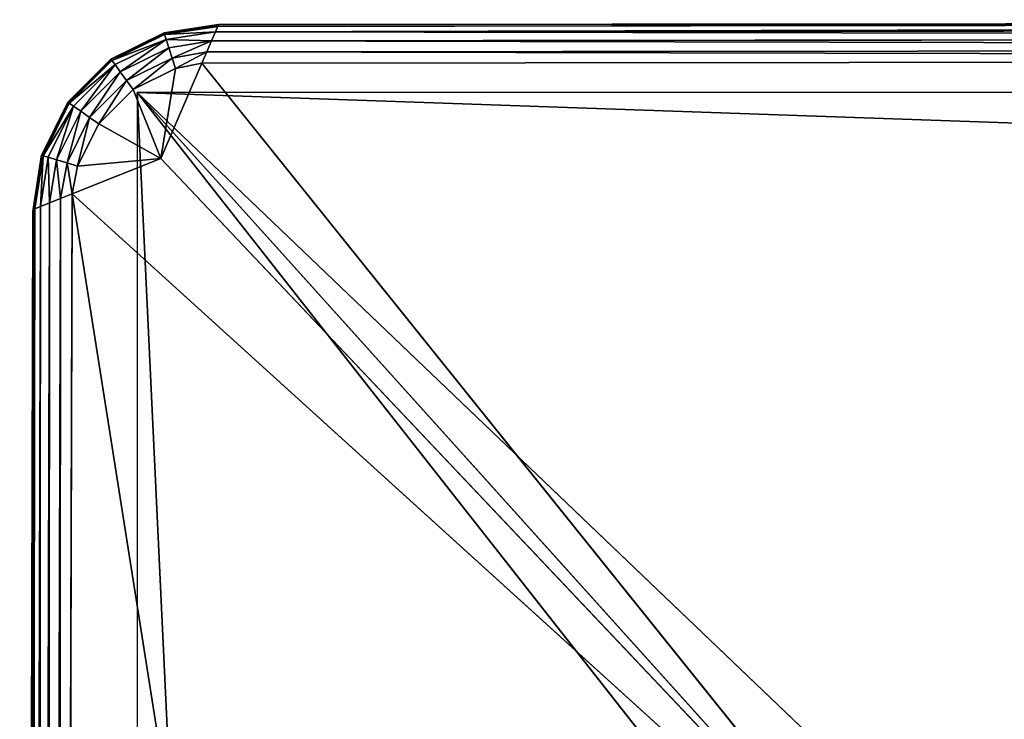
# Model space of a CAD drawing. Extents: x 0 to 31, y 0 to 21.2.
# Tile 220 of 256: x 0 to 1.4, y 20.2 to 21.2. Entities that reach past the tile are written whole.
import ezdxf

# ---------------------------------------------------------------- set-up
doc = ezdxf.new("R2010")
doc.units = 0
doc.header["$MEASUREMENT"] = 0
doc.layers.get('0').update_dxf_attribs({"color": 13, "linetype": 'CONTINUOUS'})
doc.layers.add('CAST_IRON', color=250, linetype='CONTINUOUS')
doc.layers.add('GALVANIZED_METAL', color=252, linetype='CONTINUOUS')

# ---------------------------------------------------------------- blocks, each defined once
blk = doc.blocks.new('NGM5058UC_TRADECAD_DXF')
at = {"layer": 'CAST_IRON', "color": 0}
for p, q in [((-15.3127, 10.60045, 0.30245), (-15.2347, 10.61225, 0.30245)), ((-15.2343, 10.61475, 0.52785), (-15.3122, 10.60295, 0.52785)), ((-15.2343, 10.61475, 0.52785), (-15.3122, 10.60295, 0.52785)), ((-15.2353, 10.61245, 0.54355), (-15.3115, 10.60085, 0.54355)), ((-15.2353, 10.61245, 0.54355), (-15.3115, 10.60085, 0.54355)), ((-15.2387, 10.60465, 0.55895), (-15.2353, 10.61245, 0.54355)), ((-15.2387, 10.60465, 0.55895), (-15.2353, 10.61245, 0.54355)), ((-10.1558, 10.61665, 0.54365), (-15.2353, 10.61245, 0.54355)), ((-10.1558, 10.61665, 0.54365), (-15.2353, 10.61245, 0.54355)), ((-15.2353, 10.61245, 0.54355), (-15.2343, 10.61475, 0.52785)), ((-15.2353, 10.61245, 0.54355), (-15.2343, 10.61475, 0.52785)), ((-15.2347, 10.61225, 0.30245), (-10.1558, 10.62185, 0.30235)), ((-10.1558, 10.61915, 0.52785), (-15.2347, 10.61225, 0.30245)), ((-10.1558, 10.61915, 0.52785), (-15.2347, 10.61225, 0.30245)), ((-15.2347, 10.61225, 0.30245), (-15.2343, 10.61475, 0.52785)), ((-15.2347, 10.61225, 0.30245), (-15.2343, 10.61475, 0.52785)), ((-15.2343, 10.61475, 0.52785), (-10.1558, 10.61915, 0.52785)), ((-15.2343, 10.61475, 0.52785), (-10.1558, 10.61915, 0.52785)), ((-15.3889, 10.56265, 0.30235), (-15.3127, 10.60045, 0.30245)), ((-15.3122, 10.60295, 0.52785), (-15.3884, 10.56525, 0.52785)), ((-15.3122, 10.60295, 0.52785), (-15.3884, 10.56525, 0.52785)), ((-15.3115, 10.60085, 0.54355), (-15.387, 10.56355, 0.54355)), ((-15.3115, 10.60085, 0.54355), (-15.387, 10.56355, 0.54355)), ((-15.3127, 10.60045, 0.30245), (-15.3122, 10.60295, 0.52785)), ((-15.3127, 10.60045, 0.30245), (-15.3122, 10.60295, 0.52785)), ((-15.3122, 10.60295, 0.52785), (-15.3115, 10.60085, 0.54355)), ((-15.3122, 10.60295, 0.52785), (-15.3115, 10.60085, 0.54355)), ((-15.3115, 10.60085, 0.54355), (-15.3092, 10.59365, 0.55895)), ((-15.3115, 10.60085, 0.54355), (-15.3092, 10.59365, 0.55895)), ((-15.2387, 10.60465, 0.55895), (-15.3092, 10.59365, 0.55895)), ((-15.2387, 10.60465, 0.55895), (-15.3092, 10.59365, 0.55895)), ((-15.2443, 10.59175, 0.57145), (-15.2387, 10.60465, 0.55895)), ((-15.2443, 10.59175, 0.57145), (-15.2387, 10.60465, 0.55895)), ((-10.1558, 10.60885, 0.55905), (-15.2387, 10.60465, 0.55895)), ((-10.1558, 10.60885, 0.55905), (-15.2387, 10.60465, 0.55895)), ((-15.3092, 10.59365, 0.55895), (-15.3825, 10.55745, 0.55895)), ((-15.3092, 10.59365, 0.55895), (-15.3825, 10.55745, 0.55895)), ((-15.3092, 10.59365, 0.55895), (-15.3053, 10.58175, 0.57145)), ((-15.3092, 10.59365, 0.55895), (-15.3053, 10.58175, 0.57145)), ((-15.2443, 10.59175, 0.57145), (-15.3053, 10.58175, 0.57145)), ((-15.2443, 10.59175, 0.57145), (-15.3053, 10.58175, 0.57145)), ((-15.2512, 10.57585, 0.57905), (-15.2443, 10.59175, 0.57145)), ((-15.2512, 10.57585, 0.57905), (-15.2443, 10.59175, 0.57145)), ((-10.1558, 10.59625, 0.57145), (-15.2443, 10.59175, 0.57145)), ((-10.1558, 10.59625, 0.57145), (-15.2443, 10.59175, 0.57145)), ((-15.3053, 10.58175, 0.57145), (-15.3751, 10.54725, 0.57145)), ((-15.3053, 10.58175, 0.57145), (-15.3751, 10.54725, 0.57145)), ((-15.3053, 10.58175, 0.57145), (-15.3007, 10.56695, 0.57905)), ((-15.3053, 10.58175, 0.57145), (-15.3007, 10.56695, 0.57905)), ((-15.2512, 10.57585, 0.57905), (-15.3007, 10.56695, 0.57905)), ((-15.2512, 10.57585, 0.57905), (-15.3007, 10.56695, 0.57905)), ((-15.2582, 10.55955, 0.58145), (-15.2512, 10.57585, 0.57905)), ((-15.2582, 10.55955, 0.58145), (-15.2512, 10.57585, 0.57905)), ((-10.1558, 10.58075, 0.57905), (-15.2512, 10.57585, 0.57905)), ((-10.1558, 10.58075, 0.57905), (-15.2512, 10.57585, 0.57905)), ((-15.4506, 10.50095, 0.30235), (-15.3889, 10.56265, 0.30235)), ((-15.3884, 10.56525, 0.52785), (-15.4502, 10.50365, 0.52785)), ((-15.3884, 10.56525, 0.52785), (-15.4502, 10.50365, 0.52785)), ((-15.387, 10.56355, 0.54355), (-15.4482, 10.50235, 0.54355)), ((-15.387, 10.56355, 0.54355), (-15.4482, 10.50235, 0.54355)), ((-15.3825, 10.55745, 0.55895), (-15.4419, 10.49805, 0.55895)), ((-15.3825, 10.55745, 0.55895), (-15.4419, 10.49805, 0.55895)), ((-15.3889, 10.56265, 0.30235), (-15.3884, 10.56525, 0.52785)), ((-15.3889, 10.56265, 0.30235), (-15.3884, 10.56525, 0.52785)), ((-15.3884, 10.56525, 0.52785), (-15.387, 10.56355, 0.54355)), ((-15.3884, 10.56525, 0.52785), (-15.387, 10.56355, 0.54355)), ((-15.387, 10.56355, 0.54355), (-15.3825, 10.55745, 0.55895)), ((-15.387, 10.56355, 0.54355), (-15.3825, 10.55745, 0.55895)), ((-15.3825, 10.55745, 0.55895), (-15.3751, 10.54725, 0.57145)), ((-15.3825, 10.55745, 0.55895), (-15.3751, 10.54725, 0.57145)), ((-15.3007, 10.56695, 0.57905), (-15.366, 10.53465, 0.57905)), ((-15.3007, 10.56695, 0.57905), (-15.366, 10.53465, 0.57905)), ((-15.317, 10.42275, 0.58145), (-15.2582, 10.55955, 0.58145)), ((-15.317, 10.42275, 0.58145), (-15.2582, 10.55955, 0.58145)), ((-15.3007, 10.56695, 0.57905), (-15.2959, 10.55185, 0.58145)), ((-15.3007, 10.56695, 0.57905), (-15.2959, 10.55185, 0.58145)), ((-15.2959, 10.55185, 0.58145), (-15.2582, 10.55955, 0.58145)), ((-15.2959, 10.55185, 0.58145), (-15.2582, 10.55955, 0.58145)), ((-15.2582, 10.55955, 0.58145), (-10.1558, 10.56495, 0.58145)), ((-15.2582, 10.55955, 0.58145), (-10.1558, 10.56495, 0.58145)), ((-14.2041, 9.24755, 0.58145), (-15.2582, 10.55955, 0.58145)), ((-14.2041, 9.24755, 0.58145), (-15.2582, 10.55955, 0.58145)), ((-15.3751, 10.54725, 0.57145), (-15.4317, 10.49085, 0.57145)), ((-15.3751, 10.54725, 0.57145), (-15.4317, 10.49085, 0.57145)), ((-15.3751, 10.54725, 0.57145), (-15.366, 10.53465, 0.57905)), ((-15.3751, 10.54725, 0.57145), (-15.366, 10.53465, 0.57905)), ((-15.3567, 10.52175, 0.58145), (-15.2959, 10.55185, 0.58145)), ((-15.3567, 10.52175, 0.58145), (-15.2959, 10.55185, 0.58145)), ((-15.366, 10.53465, 0.57905), (-15.419, 10.48185, 0.57905)), ((-15.366, 10.53465, 0.57905), (-15.419, 10.48185, 0.57905)), ((-15.366, 10.53465, 0.57905), (-15.3567, 10.52175, 0.58145)), ((-15.366, 10.53465, 0.57905), (-15.3567, 10.52175, 0.58145)), ((-15.406, 10.47255, 0.58145), (-15.3567, 10.52175, 0.58145)), ((-15.406, 10.47255, 0.58145), (-15.3567, 10.52175, 0.58145)), ((-15.317, 10.42275, 0.58145), (-15.3567, 10.52175, 0.58145)), ((-15.317, 10.42275, 0.58145), (-15.3567, 10.52175, 0.58145)), ((-15.4884, 10.42475, 0.30235), (-15.4506, 10.50095, 0.30235)), ((-15.4502, 10.50365, 0.52785), (-15.488, 10.42745, 0.52785)), ((-15.4502, 10.50365, 0.52785), (-15.488, 10.42745, 0.52785)), ((-15.4482, 10.50235, 0.54355), (-15.4857, 10.42695, 0.54355)), ((-15.4482, 10.50235, 0.54355), (-15.4857, 10.42695, 0.54355)), ((-15.4506, 10.50095, 0.30235), (-15.4502, 10.50365, 0.52785)), ((-15.4506, 10.50095, 0.30235), (-15.4502, 10.50365, 0.52785)), ((-15.4502, 10.50365, 0.52785), (-15.4482, 10.50235, 0.54355)), ((-15.4502, 10.50365, 0.52785), (-15.4482, 10.50235, 0.54355)), ((-15.4482, 10.50235, 0.54355), (-15.4419, 10.49805, 0.55895)), ((-15.4482, 10.50235, 0.54355), (-15.4419, 10.49805, 0.55895)), ((-15.4419, 10.49805, 0.55895), (-15.4783, 10.42475, 0.55895)), ((-15.4419, 10.49805, 0.55895), (-15.4783, 10.42475, 0.55895)), ((-15.4317, 10.49085, 0.57145), (-15.4663, 10.42115, 0.57145)), ((-15.4317, 10.49085, 0.57145), (-15.4663, 10.42115, 0.57145)), ((-15.4419, 10.49805, 0.55895), (-15.4317, 10.49085, 0.57145)), ((-15.4419, 10.49805, 0.55895), (-15.4317, 10.49085, 0.57145)), ((-15.4317, 10.49085, 0.57145), (-15.419, 10.48185, 0.57905)), ((-15.4317, 10.49085, 0.57145), (-15.419, 10.48185, 0.57905)), ((-15.419, 10.48185, 0.57905), (-15.4514, 10.41655, 0.57905)), ((-15.419, 10.48185, 0.57905), (-15.4514, 10.41655, 0.57905)), ((-15.4362, 10.41175, 0.58145), (-15.406, 10.47255, 0.58145)), ((-15.4362, 10.41175, 0.58145), (-15.406, 10.47255, 0.58145)), ((-15.419, 10.48185, 0.57905), (-15.406, 10.47255, 0.58145)), ((-15.419, 10.48185, 0.57905), (-15.406, 10.47255, 0.58145)), ((-15.406, 10.47255, 0.58145), (-15.317, 10.42275, 0.58145)), ((-15.406, 10.47255, 0.58145), (-15.317, 10.42275, 0.58145)), ((-15.5003, 10.34675, 0.30235), (-15.4884, 10.42475, 0.30235)), ((-15.488, 10.42745, 0.52785), (-15.4999, 10.34955, 0.52785)), ((-15.488, 10.42745, 0.52785), (-15.4999, 10.34955, 0.52785)), ((-15.4857, 10.42695, 0.54355), (-15.4974, 10.35065, 0.54365)), ((-15.4857, 10.42695, 0.54355), (-15.4974, 10.35065, 0.54365)), ((-15.4783, 10.42475, 0.55895), (-15.4895, 10.35405, 0.55905)), ((-15.4783, 10.42475, 0.55895), (-15.4895, 10.35405, 0.55905)), ((-15.4884, 10.42475, 0.30235), (-15.488, 10.42745, 0.52785)), ((-15.4884, 10.42475, 0.30235), (-15.488, 10.42745, 0.52785)), ((-15.488, 10.42745, 0.52785), (-15.4857, 10.42695, 0.54355)), ((-15.488, 10.42745, 0.52785), (-15.4857, 10.42695, 0.54355)), ((-15.4857, 10.42695, 0.54355), (-15.4783, 10.42475, 0.55895)), ((-15.4857, 10.42695, 0.54355), (-15.4783, 10.42475, 0.55895)), ((-15.4783, 10.42475, 0.55895), (-15.4663, 10.42115, 0.57145)), ((-15.4783, 10.42475, 0.55895), (-15.4663, 10.42115, 0.57145)), ((-15.4663, 10.42115, 0.57145), (-15.4765, 10.35935, 0.57145)), ((-15.4663, 10.42115, 0.57145), (-15.4765, 10.35935, 0.57145)), ((-15.4663, 10.42115, 0.57145), (-15.4514, 10.41655, 0.57905)), ((-15.4663, 10.42115, 0.57145), (-15.4514, 10.41655, 0.57905)), ((-15.4514, 10.41655, 0.57905), (-15.4605, 10.36575, 0.57905)), ((-15.4514, 10.41655, 0.57905), (-15.4605, 10.36575, 0.57905)), ((-15.4514, 10.41655, 0.57905), (-15.4362, 10.41175, 0.58145)), ((-15.4514, 10.41655, 0.57905), (-15.4362, 10.41175, 0.58145)), ((-15.4441, 10.37225, 0.58145), (-15.317, 10.42275, 0.58145)), ((-15.4441, 10.37225, 0.58145), (-15.317, 10.42275, 0.58145)), ((-15.317, 10.42275, 0.58145), (-14.2041, 9.24755, 0.58145)), ((-15.317, 10.42275, 0.58145), (-14.2041, 9.24755, 0.58145)), ((-15.4441, 10.37225, 0.58145), (-15.4362, 10.41175, 0.58145)), ((-15.4441, 10.37225, 0.58145), (-15.4362, 10.41175, 0.58145)), ((-15.4656, 2.72605, 0.58145), (-15.4441, 10.37225, 0.58145)), ((-15.4656, 2.72605, 0.58145), (-15.4441, 10.37225, 0.58145)), ((-15.4605, 10.36575, 0.57905), (-15.4441, 10.37225, 0.58145)), ((-15.4605, 10.36575, 0.57905), (-15.4441, 10.37225, 0.58145)), ((-15.4441, 10.37225, 0.58145), (-14.2041, 9.24755, 0.58145)), ((-15.4441, 10.37225, 0.58145), (-14.2041, 9.24755, 0.58145)), ((-15.4765, 10.35935, 0.57145), (-15.4967, 2.72605, 0.57145)), ((-15.4765, 10.35935, 0.57145), (-15.4967, 2.72605, 0.57145)), ((-15.4895, 10.35405, 0.55905), (-15.4765, 10.35935, 0.57145)), ((-15.4895, 10.35405, 0.55905), (-15.4765, 10.35935, 0.57145)), ((-15.4605, 10.36575, 0.57905), (-15.4813, 2.72605, 0.57905)), ((-15.4605, 10.36575, 0.57905), (-15.4813, 2.72605, 0.57905)), ((-15.4765, 10.35935, 0.57145), (-15.4605, 10.36575, 0.57905)), ((-15.4765, 10.35935, 0.57145), (-15.4605, 10.36575, 0.57905)), ((-15.4999, 10.34955, 0.52785), (-15.5192, 2.72605, 0.52785)), ((-15.4999, 10.34955, 0.52785), (-15.5192, 2.72605, 0.52785)), ((-15.5192, 2.72605, 0.30195), (-15.5003, 10.34675, 0.30235)), ((-15.4974, 10.35065, 0.54365), (-15.5168, 2.72605, 0.54355)), ((-15.4974, 10.35065, 0.54365), (-15.5168, 2.72605, 0.54355)), ((-15.4895, 10.35405, 0.55905), (-15.5092, 2.72605, 0.55895)), ((-15.4895, 10.35405, 0.55905), (-15.5092, 2.72605, 0.55895)), ((-15.5003, 10.34675, 0.30235), (-15.4999, 10.34955, 0.52785)), ((-15.5003, 10.34675, 0.30235), (-15.4999, 10.34955, 0.52785)), ((-15.4999, 10.34955, 0.52785), (-15.4974, 10.35065, 0.54365)), ((-15.4999, 10.34955, 0.52785), (-15.4974, 10.35065, 0.54365)), ((-15.4974, 10.35065, 0.54365), (-15.4895, 10.35405, 0.55905)), ((-15.4974, 10.35065, 0.54365), (-15.4895, 10.35405, 0.55905))]:
    blk.add_line(p, q, dxfattribs=at)
at = {"layer": 'GALVANIZED_METAL', "color": 0}
for p, q in [((-14.3008, 9.18165, 0.40495), (-15.3507, 10.51755, 0.40495)), ((-15.3507, 10.51755, 0.40495), (-14.4147, -9.46165, 0.40085)), ((-15.3507, 10.51755, 0.40495), (-14.4147, -9.46165, 0.40085)), ((-15.3507, 10.51755, 0.40495), (-15.3507, -10.49875, 0.40085)), ((-14.4146, 9.47795, 0.40495), (-15.3507, 10.51755, 0.40495)), ((-14.3008, 9.18165, 0.40495), (-15.3507, 10.51755, 0.40495)), ((14.414, 9.47795, 0.40495), (-15.3507, 10.51755, 0.40495)), ((-15.3507, 10.51755, 0.40495), (-14.1307, 9.35165, 0.40495)), ((15.3501, 10.51755, 0.40495), (-15.3507, 10.51755, 0.40495)), ((14.414, 9.47795, 0.40495), (-15.3507, 10.51755, 0.40495)), ((-15.3507, 10.51755, 0.40495), (-14.1307, 9.35165, 0.40495)), ((-14.4146, 9.47795, 0.40495), (-15.3507, 10.51755, 0.40495))]:
    blk.add_line(p, q, dxfattribs=at)
at = {"layer": 'CAST_IRON', "color": 0}
mesh = blk.add_polyface(dxfattribs=at)
corners = [(-15.2343, 10.61475, 0.52785), (-15.3127, 10.60045, 0.30245), (-15.2347, 10.61225, 0.30245), (-15.3122, 10.60295, 0.52785)]
mesh.append_faces([[corners[k] for k in face] for face in [(0, 1, 2), (1, 0, 3)]], dxfattribs={"vtx0": -1, "color": 0})
mesh = blk.add_polyface(dxfattribs=at)
corners = [(-15.2353, 10.61245, 0.54355), (-15.3122, 10.60295, 0.52785), (-15.2343, 10.61475, 0.52785)]
mesh.append_faces([[corners[k] for k in face] for face in [(0, 1, 2)]], dxfattribs={"color": 0})
mesh = blk.add_polyface(dxfattribs=at)
corners = [(-15.3115, 10.60085, 0.54355), (-15.3122, 10.60295, 0.52785), (-15.2353, 10.61245, 0.54355)]
mesh.append_faces([[corners[k] for k in face] for face in [(0, 1, 2)]], dxfattribs={"color": 0})
mesh = blk.add_polyface(dxfattribs=at)
corners = [(-15.2387, 10.60465, 0.55895), (-15.3115, 10.60085, 0.54355), (-15.2353, 10.61245, 0.54355)]
mesh.append_faces([[corners[k] for k in face] for face in [(0, 1, 2)]], dxfattribs={"color": 0})
mesh = blk.add_polyface(dxfattribs=at)
corners = [(-10.1558, 10.61665, 0.54365), (-15.2387, 10.60465, 0.55895), (-15.2353, 10.61245, 0.54355), (-10.1558, 10.60885, 0.55905)]
mesh.append_faces([[corners[k] for k in face] for face in [(0, 1, 2), (1, 0, 3)]], dxfattribs={"vtx0": -1, "color": 0})
mesh = blk.add_polyface(dxfattribs=at)
corners = [(-10.1558, 10.61665, 0.54365), (-15.2353, 10.61245, 0.54355), (-15.2343, 10.61475, 0.52785)]
mesh.append_faces([[corners[k] for k in face] for face in [(0, 1, 2)]], dxfattribs={"color": 0})
mesh = blk.add_polyface(dxfattribs=at)
corners = [(-10.1558, 10.61915, 0.52785), (-15.2347, 10.61225, 0.30245), (-10.1558, 10.62185, 0.30235)]
mesh.append_faces([[corners[k] for k in face] for face in [(0, 1, 2)]], dxfattribs={"color": 0})
mesh = blk.add_polyface(dxfattribs=at)
corners = [(-15.2343, 10.61475, 0.52785), (-15.2347, 10.61225, 0.30245), (-10.1558, 10.61915, 0.52785)]
mesh.append_faces([[corners[k] for k in face] for face in [(0, 1, 2)]], dxfattribs={"color": 0})
mesh = blk.add_polyface(dxfattribs=at)
corners = [(-10.1558, 10.61665, 0.54365), (-15.2343, 10.61475, 0.52785), (-10.1558, 10.61915, 0.52785)]
mesh.append_faces([[corners[k] for k in face] for face in [(0, 1, 2)]], dxfattribs={"color": 0})
mesh = blk.add_polyface(dxfattribs=at)
corners = [(-15.3127, 10.60045, 0.30245), (-15.3884, 10.56525, 0.52785), (-15.3889, 10.56265, 0.30235), (-15.3122, 10.60295, 0.52785)]
mesh.append_faces([[corners[k] for k in face] for face in [(0, 1, 2), (1, 0, 3)]], dxfattribs={"vtx0": -1, "color": 0})
mesh = blk.add_polyface(dxfattribs=at)
corners = [(-15.3115, 10.60085, 0.54355), (-15.3884, 10.56525, 0.52785), (-15.3122, 10.60295, 0.52785)]
mesh.append_faces([[corners[k] for k in face] for face in [(0, 1, 2)]], dxfattribs={"color": 0})
mesh = blk.add_polyface(dxfattribs=at)
corners = [(-15.387, 10.56355, 0.54355), (-15.3884, 10.56525, 0.52785), (-15.3115, 10.60085, 0.54355)]
mesh.append_faces([[corners[k] for k in face] for face in [(0, 1, 2)]], dxfattribs={"color": 0})
mesh = blk.add_polyface(dxfattribs=at)
corners = [(-15.3092, 10.59365, 0.55895), (-15.387, 10.56355, 0.54355), (-15.3115, 10.60085, 0.54355), (-15.3825, 10.55745, 0.55895)]
mesh.append_faces([[corners[k] for k in face] for face in [(0, 1, 2), (1, 0, 3)]], dxfattribs={"vtx0": -1, "color": 0})
mesh = blk.add_polyface(dxfattribs=at)
corners = [(-15.3092, 10.59365, 0.55895), (-15.3115, 10.60085, 0.54355), (-15.2387, 10.60465, 0.55895)]
mesh.append_faces([[corners[k] for k in face] for face in [(0, 1, 2)]], dxfattribs={"color": 0})
mesh = blk.add_polyface(dxfattribs=at)
corners = [(-15.2443, 10.59175, 0.57145), (-15.3092, 10.59365, 0.55895), (-15.2387, 10.60465, 0.55895)]
mesh.append_faces([[corners[k] for k in face] for face in [(0, 1, 2)]], dxfattribs={"color": 0})
mesh = blk.add_polyface(dxfattribs=at)
corners = [(-10.1558, 10.59625, 0.57145), (-15.2443, 10.59175, 0.57145), (-15.2387, 10.60465, 0.55895)]
mesh.append_faces([[corners[k] for k in face] for face in [(0, 1, 2)]], dxfattribs={"color": 0})
mesh = blk.add_polyface(dxfattribs=at)
corners = [(-10.1558, 10.59625, 0.57145), (-15.2387, 10.60465, 0.55895), (-10.1558, 10.60885, 0.55905)]
mesh.append_faces([[corners[k] for k in face] for face in [(0, 1, 2)]], dxfattribs={"color": 0})
mesh = blk.add_polyface(dxfattribs=at)
corners = [(-15.3092, 10.59365, 0.55895), (-15.3751, 10.54725, 0.57145), (-15.3825, 10.55745, 0.55895), (-15.3053, 10.58175, 0.57145)]
mesh.append_faces([[corners[k] for k in face] for face in [(0, 1, 2), (1, 0, 3)]], dxfattribs={"vtx0": -1, "color": 0})
mesh = blk.add_polyface(dxfattribs=at)
corners = [(-15.2443, 10.59175, 0.57145), (-15.3053, 10.58175, 0.57145), (-15.3092, 10.59365, 0.55895)]
mesh.append_faces([[corners[k] for k in face] for face in [(0, 1, 2)]], dxfattribs={"color": 0})
mesh = blk.add_polyface(dxfattribs=at)
corners = [(-15.2443, 10.59175, 0.57145), (-15.3007, 10.56695, 0.57905), (-15.3053, 10.58175, 0.57145)]
mesh.append_faces([[corners[k] for k in face] for face in [(0, 1, 2)]], dxfattribs={"color": 0})
mesh = blk.add_polyface(dxfattribs=at)
corners = [(-15.2443, 10.59175, 0.57145), (-15.2512, 10.57585, 0.57905), (-15.3007, 10.56695, 0.57905)]
mesh.append_faces([[corners[k] for k in face] for face in [(0, 1, 2)]], dxfattribs={"color": 0})
mesh = blk.add_polyface(dxfattribs=at)
corners = [(-10.1558, 10.58075, 0.57905), (-15.2512, 10.57585, 0.57905), (-15.2443, 10.59175, 0.57145)]
mesh.append_faces([[corners[k] for k in face] for face in [(0, 1, 2)]], dxfattribs={"color": 0})
mesh = blk.add_polyface(dxfattribs=at)
corners = [(-10.1558, 10.58075, 0.57905), (-15.2443, 10.59175, 0.57145), (-10.1558, 10.59625, 0.57145)]
mesh.append_faces([[corners[k] for k in face] for face in [(0, 1, 2)]], dxfattribs={"color": 0})
mesh = blk.add_polyface(dxfattribs=at)
corners = [(-15.3053, 10.58175, 0.57145), (-15.366, 10.53465, 0.57905), (-15.3751, 10.54725, 0.57145), (-15.3007, 10.56695, 0.57905)]
mesh.append_faces([[corners[k] for k in face] for face in [(0, 1, 2), (1, 0, 3)]], dxfattribs={"vtx0": -1, "color": 0})
mesh = blk.add_polyface(dxfattribs=at)
corners = [(-15.2512, 10.57585, 0.57905), (-15.2959, 10.55185, 0.58145), (-15.3007, 10.56695, 0.57905)]
mesh.append_faces([[corners[k] for k in face] for face in [(0, 1, 2)]], dxfattribs={"color": 0})
mesh = blk.add_polyface(dxfattribs=at)
corners = [(-15.2512, 10.57585, 0.57905), (-15.2582, 10.55955, 0.58145), (-15.2959, 10.55185, 0.58145)]
mesh.append_faces([[corners[k] for k in face] for face in [(0, 1, 2)]], dxfattribs={"color": 0})
mesh = blk.add_polyface(dxfattribs=at)
corners = [(-10.1558, 10.56495, 0.58145), (-15.2582, 10.55955, 0.58145), (-15.2512, 10.57585, 0.57905)]
mesh.append_faces([[corners[k] for k in face] for face in [(0, 1, 2)]], dxfattribs={"color": 0})
mesh = blk.add_polyface(dxfattribs=at)
corners = [(-10.1558, 10.56495, 0.58145), (-15.2512, 10.57585, 0.57905), (-10.1558, 10.58075, 0.57905)]
mesh.append_faces([[corners[k] for k in face] for face in [(0, 1, 2)]], dxfattribs={"color": 0})
mesh = blk.add_polyface(dxfattribs=at)
corners = [(-15.3884, 10.56525, 0.52785), (-15.4506, 10.50095, 0.30235), (-15.3889, 10.56265, 0.30235)]
mesh.append_faces([[corners[k] for k in face] for face in [(0, 1, 2)]], dxfattribs={"color": 0})
mesh = blk.add_polyface(dxfattribs=at)
corners = [(-15.4502, 10.50365, 0.52785), (-15.4506, 10.50095, 0.30235), (-15.3884, 10.56525, 0.52785)]
mesh.append_faces([[corners[k] for k in face] for face in [(0, 1, 2)]], dxfattribs={"color": 0})
mesh = blk.add_polyface(dxfattribs=at)
corners = [(-15.387, 10.56355, 0.54355), (-15.4502, 10.50365, 0.52785), (-15.3884, 10.56525, 0.52785)]
mesh.append_faces([[corners[k] for k in face] for face in [(0, 1, 2)]], dxfattribs={"color": 0})
mesh = blk.add_polyface(dxfattribs=at)
corners = [(-15.387, 10.56355, 0.54355), (-15.4482, 10.50235, 0.54355), (-15.4502, 10.50365, 0.52785)]
mesh.append_faces([[corners[k] for k in face] for face in [(0, 1, 2)]], dxfattribs={"color": 0})
mesh = blk.add_polyface(dxfattribs=at)
corners = [(-15.3825, 10.55745, 0.55895), (-15.4482, 10.50235, 0.54355), (-15.387, 10.56355, 0.54355), (-15.4419, 10.49805, 0.55895)]
mesh.append_faces([[corners[k] for k in face] for face in [(0, 1, 2), (1, 0, 3)]], dxfattribs={"vtx0": -1, "color": 0})
mesh = blk.add_polyface(dxfattribs=at)
corners = [(-15.3825, 10.55745, 0.55895), (-15.4317, 10.49085, 0.57145), (-15.4419, 10.49805, 0.55895)]
mesh.append_faces([[corners[k] for k in face] for face in [(0, 1, 2)]], dxfattribs={"color": 0})
mesh = blk.add_polyface(dxfattribs=at)
corners = [(-15.3751, 10.54725, 0.57145), (-15.4317, 10.49085, 0.57145), (-15.3825, 10.55745, 0.55895)]
mesh.append_faces([[corners[k] for k in face] for face in [(0, 1, 2)]], dxfattribs={"color": 0})
mesh = blk.add_polyface(dxfattribs=at)
corners = [(-15.3007, 10.56695, 0.57905), (-15.3567, 10.52175, 0.58145), (-15.366, 10.53465, 0.57905), (-15.2959, 10.55185, 0.58145)]
mesh.append_faces([[corners[k] for k in face] for face in [(0, 1, 2), (1, 0, 3)]], dxfattribs={"vtx0": -1, "color": 0})
mesh = blk.add_polyface(dxfattribs=at)
corners = [(-15.2959, 10.55185, 0.58145), (-15.317, 10.42275, 0.58145), (-15.3567, 10.52175, 0.58145), (-15.2582, 10.55955, 0.58145)]
mesh.append_faces([[corners[k] for k in face] for face in [(0, 1, 2), (1, 0, 3)]], dxfattribs={"vtx0": -1, "color": 0})
mesh = blk.add_polyface(dxfattribs=at)
corners = [(-14.2041, 9.24755, 0.58145), (-15.317, 10.42275, 0.58145), (-15.2582, 10.55955, 0.58145)]
mesh.append_faces([[corners[k] for k in face] for face in [(0, 1, 2)]], dxfattribs={"color": 0})
mesh = blk.add_polyface(dxfattribs=at)
corners = [(-10.1558, 10.56495, 0.58145), (-14.2041, 9.24755, 0.58145), (-15.2582, 10.55955, 0.58145), (-10.1558, 9.25035, 0.58145)]
mesh.append_faces([[corners[k] for k in face] for face in [(0, 1, 2), (1, 0, 3)]], dxfattribs={"vtx0": -1, "color": 0})
mesh = blk.add_polyface(dxfattribs=at)
corners = [(-15.3751, 10.54725, 0.57145), (-15.419, 10.48185, 0.57905), (-15.4317, 10.49085, 0.57145), (-15.366, 10.53465, 0.57905)]
mesh.append_faces([[corners[k] for k in face] for face in [(0, 1, 2), (1, 0, 3)]], dxfattribs={"vtx0": -1, "color": 0})
mesh = blk.add_polyface(dxfattribs=at)
corners = [(-15.366, 10.53465, 0.57905), (-15.406, 10.47255, 0.58145), (-15.419, 10.48185, 0.57905), (-15.3567, 10.52175, 0.58145)]
mesh.append_faces([[corners[k] for k in face] for face in [(0, 1, 2), (1, 0, 3)]], dxfattribs={"vtx0": -1, "color": 0})
mesh = blk.add_polyface(dxfattribs=at)
corners = [(-15.317, 10.42275, 0.58145), (-15.406, 10.47255, 0.58145), (-15.3567, 10.52175, 0.58145)]
mesh.append_faces([[corners[k] for k in face] for face in [(0, 1, 2)]], dxfattribs={"color": 0})
mesh = blk.add_polyface(dxfattribs=at)
corners = [(-15.4506, 10.50095, 0.30235), (-15.488, 10.42745, 0.52785), (-15.4884, 10.42475, 0.30235), (-15.4502, 10.50365, 0.52785)]
mesh.append_faces([[corners[k] for k in face] for face in [(0, 1, 2), (1, 0, 3)]], dxfattribs={"vtx0": -1, "color": 0})
mesh = blk.add_polyface(dxfattribs=at)
corners = [(-15.4502, 10.50365, 0.52785), (-15.4482, 10.50235, 0.54355), (-15.488, 10.42745, 0.52785)]
mesh.append_faces([[corners[k] for k in face] for face in [(0, 1, 2)]], dxfattribs={"color": 0})
mesh = blk.add_polyface(dxfattribs=at)
corners = [(-15.4482, 10.50235, 0.54355), (-15.4857, 10.42695, 0.54355), (-15.488, 10.42745, 0.52785)]
mesh.append_faces([[corners[k] for k in face] for face in [(0, 1, 2)]], dxfattribs={"color": 0})
mesh = blk.add_polyface(dxfattribs=at)
corners = [(-15.4482, 10.50235, 0.54355), (-15.4419, 10.49805, 0.55895), (-15.4857, 10.42695, 0.54355)]
mesh.append_faces([[corners[k] for k in face] for face in [(0, 1, 2)]], dxfattribs={"color": 0})
mesh = blk.add_polyface(dxfattribs=at)
corners = [(-15.4419, 10.49805, 0.55895), (-15.4783, 10.42475, 0.55895), (-15.4857, 10.42695, 0.54355)]
mesh.append_faces([[corners[k] for k in face] for face in [(0, 1, 2)]], dxfattribs={"color": 0})
mesh = blk.add_polyface(dxfattribs=at)
corners = [(-15.4419, 10.49805, 0.55895), (-15.4663, 10.42115, 0.57145), (-15.4783, 10.42475, 0.55895), (-15.4317, 10.49085, 0.57145)]
mesh.append_faces([[corners[k] for k in face] for face in [(0, 1, 2), (1, 0, 3)]], dxfattribs={"vtx0": -1, "color": 0})
mesh = blk.add_polyface(dxfattribs=at)
corners = [(-15.4317, 10.49085, 0.57145), (-15.4514, 10.41655, 0.57905), (-15.4663, 10.42115, 0.57145), (-15.419, 10.48185, 0.57905)]
mesh.append_faces([[corners[k] for k in face] for face in [(0, 1, 2), (1, 0, 3)]], dxfattribs={"vtx0": -1, "color": 0})
mesh = blk.add_polyface(dxfattribs=at)
corners = [(-15.419, 10.48185, 0.57905), (-15.4362, 10.41175, 0.58145), (-15.4514, 10.41655, 0.57905), (-15.406, 10.47255, 0.58145)]
mesh.append_faces([[corners[k] for k in face] for face in [(0, 1, 2), (1, 0, 3)]], dxfattribs={"vtx0": -1, "color": 0})
mesh = blk.add_polyface(dxfattribs=at)
corners = [(-15.4362, 10.41175, 0.58145), (-15.317, 10.42275, 0.58145), (-15.4441, 10.37225, 0.58145), (-15.406, 10.47255, 0.58145)]
mesh.append_faces([[corners[k] for k in face] for face in [(0, 1, 2), (1, 0, 3)]], dxfattribs={"vtx0": -1, "color": 0})
mesh = blk.add_polyface(dxfattribs=at)
corners = [(-15.4884, 10.42475, 0.30235), (-15.4999, 10.34955, 0.52785), (-15.5003, 10.34675, 0.30235), (-15.488, 10.42745, 0.52785)]
mesh.append_faces([[corners[k] for k in face] for face in [(0, 1, 2), (1, 0, 3)]], dxfattribs={"vtx0": -1, "color": 0})
mesh = blk.add_polyface(dxfattribs=at)
corners = [(-15.488, 10.42745, 0.52785), (-15.4974, 10.35065, 0.54365), (-15.4999, 10.34955, 0.52785)]
mesh.append_faces([[corners[k] for k in face] for face in [(0, 1, 2)]], dxfattribs={"color": 0})
mesh = blk.add_polyface(dxfattribs=at)
corners = [(-15.488, 10.42745, 0.52785), (-15.4857, 10.42695, 0.54355), (-15.4974, 10.35065, 0.54365)]
mesh.append_faces([[corners[k] for k in face] for face in [(0, 1, 2)]], dxfattribs={"color": 0})
mesh = blk.add_polyface(dxfattribs=at)
corners = [(-15.4857, 10.42695, 0.54355), (-15.4895, 10.35405, 0.55905), (-15.4974, 10.35065, 0.54365)]
mesh.append_faces([[corners[k] for k in face] for face in [(0, 1, 2)]], dxfattribs={"color": 0})
mesh = blk.add_polyface(dxfattribs=at)
corners = [(-15.4857, 10.42695, 0.54355), (-15.4783, 10.42475, 0.55895), (-15.4895, 10.35405, 0.55905)]
mesh.append_faces([[corners[k] for k in face] for face in [(0, 1, 2)]], dxfattribs={"color": 0})
mesh = blk.add_polyface(dxfattribs=at)
corners = [(-15.4783, 10.42475, 0.55895), (-15.4765, 10.35935, 0.57145), (-15.4895, 10.35405, 0.55905)]
mesh.append_faces([[corners[k] for k in face] for face in [(0, 1, 2)]], dxfattribs={"color": 0})
mesh = blk.add_polyface(dxfattribs=at)
corners = [(-15.4663, 10.42115, 0.57145), (-15.4765, 10.35935, 0.57145), (-15.4783, 10.42475, 0.55895)]
mesh.append_faces([[corners[k] for k in face] for face in [(0, 1, 2)]], dxfattribs={"color": 0})
mesh = blk.add_polyface(dxfattribs=at)
corners = [(-15.4605, 10.36575, 0.57905), (-15.4765, 10.35935, 0.57145), (-15.4663, 10.42115, 0.57145)]
mesh.append_faces([[corners[k] for k in face] for face in [(0, 1, 2)]], dxfattribs={"color": 0})
mesh = blk.add_polyface(dxfattribs=at)
corners = [(-15.4514, 10.41655, 0.57905), (-15.4605, 10.36575, 0.57905), (-15.4663, 10.42115, 0.57145)]
mesh.append_faces([[corners[k] for k in face] for face in [(0, 1, 2)]], dxfattribs={"color": 0})
mesh = blk.add_polyface(dxfattribs=at)
corners = [(-15.4441, 10.37225, 0.58145), (-15.4605, 10.36575, 0.57905), (-15.4514, 10.41655, 0.57905)]
mesh.append_faces([[corners[k] for k in face] for face in [(0, 1, 2)]], dxfattribs={"color": 0})
mesh = blk.add_polyface(dxfattribs=at)
corners = [(-15.4362, 10.41175, 0.58145), (-15.4441, 10.37225, 0.58145), (-15.4514, 10.41655, 0.57905)]
mesh.append_faces([[corners[k] for k in face] for face in [(0, 1, 2)]], dxfattribs={"color": 0})
mesh = blk.add_polyface(dxfattribs=at)
corners = [(-14.2041, 9.24755, 0.58145), (-15.4441, 10.37225, 0.58145), (-15.317, 10.42275, 0.58145)]
mesh.append_faces([[corners[k] for k in face] for face in [(0, 1, 2)]], dxfattribs={"color": 0})
mesh = blk.add_polyface(dxfattribs=at)
corners = [(-15.4441, 10.37225, 0.58145), (-14.2368, 2.72605, 0.58145), (-15.4656, 2.72605, 0.58145), (-14.2041, 9.24755, 0.58145)]
mesh.append_faces([[corners[k] for k in face] for face in [(0, 1, 2), (1, 0, 3)]], dxfattribs={"vtx0": -1, "color": 0})
mesh = blk.add_polyface(dxfattribs=at)
corners = [(-15.4441, 10.37225, 0.58145), (-15.4656, 2.72605, 0.58145), (-15.4605, 10.36575, 0.57905)]
mesh.append_faces([[corners[k] for k in face] for face in [(0, 1, 2)]], dxfattribs={"color": 0})
mesh = blk.add_polyface(dxfattribs=at)
corners = [(-15.4765, 10.35935, 0.57145), (-15.4967, 2.72605, 0.57145), (-15.4895, 10.35405, 0.55905)]
mesh.append_faces([[corners[k] for k in face] for face in [(0, 1, 2)]], dxfattribs={"color": 0})
mesh = blk.add_polyface(dxfattribs=at)
corners = [(-15.4765, 10.35935, 0.57145), (-15.4813, 2.72605, 0.57905), (-15.4967, 2.72605, 0.57145)]
mesh.append_faces([[corners[k] for k in face] for face in [(0, 1, 2)]], dxfattribs={"color": 0})
mesh = blk.add_polyface(dxfattribs=at)
corners = [(-15.4605, 10.36575, 0.57905), (-15.4813, 2.72605, 0.57905), (-15.4765, 10.35935, 0.57145)]
mesh.append_faces([[corners[k] for k in face] for face in [(0, 1, 2)]], dxfattribs={"color": 0})
mesh = blk.add_polyface(dxfattribs=at)
corners = [(-15.4605, 10.36575, 0.57905), (-15.4656, 2.72605, 0.58145), (-15.4813, 2.72605, 0.57905)]
mesh.append_faces([[corners[k] for k in face] for face in [(0, 1, 2)]], dxfattribs={"color": 0})
mesh = blk.add_polyface(dxfattribs=at)
corners = [(-15.4999, 10.34955, 0.52785), (-15.5192, 2.72605, 0.52785), (-15.5003, 10.34675, 0.30235)]
mesh.append_faces([[corners[k] for k in face] for face in [(0, 1, 2)]], dxfattribs={"color": 0})
mesh = blk.add_polyface(dxfattribs=at)
corners = [(-15.4999, 10.34955, 0.52785), (-15.5168, 2.72605, 0.54355), (-15.5192, 2.72605, 0.52785)]
mesh.append_faces([[corners[k] for k in face] for face in [(0, 1, 2)]], dxfattribs={"color": 0})
mesh = blk.add_polyface(dxfattribs=at)
corners = [(-15.5003, 10.34675, 0.30235), (-15.5192, 2.72605, 0.52785), (-15.5192, 2.72605, 0.30195)]
mesh.append_faces([[corners[k] for k in face] for face in [(0, 1, 2)]], dxfattribs={"color": 0})
mesh = blk.add_polyface(dxfattribs=at)
corners = [(-15.4974, 10.35065, 0.54365), (-15.5168, 2.72605, 0.54355), (-15.4999, 10.34955, 0.52785)]
mesh.append_faces([[corners[k] for k in face] for face in [(0, 1, 2)]], dxfattribs={"color": 0})
mesh = blk.add_polyface(dxfattribs=at)
corners = [(-15.4974, 10.35065, 0.54365), (-15.5092, 2.72605, 0.55895), (-15.5168, 2.72605, 0.54355)]
mesh.append_faces([[corners[k] for k in face] for face in [(0, 1, 2)]], dxfattribs={"color": 0})
mesh = blk.add_polyface(dxfattribs=at)
corners = [(-15.4895, 10.35405, 0.55905), (-15.5092, 2.72605, 0.55895), (-15.4974, 10.35065, 0.54365)]
mesh.append_faces([[corners[k] for k in face] for face in [(0, 1, 2)]], dxfattribs={"color": 0})
mesh = blk.add_polyface(dxfattribs=at)
corners = [(-15.4895, 10.35405, 0.55905), (-15.4967, 2.72605, 0.57145), (-15.5092, 2.72605, 0.55895)]
mesh.append_faces([[corners[k] for k in face] for face in [(0, 1, 2)]], dxfattribs={"color": 0})
at = {"layer": 'GALVANIZED_METAL', "color": 0}
mesh = blk.add_polyface(dxfattribs=at)
corners = [(-14.4147, -9.46165, 0.40085), (-14.3008, 9.18165, 0.40495), (-15.3507, 10.51755, 0.40495), (-14.3008, -9.16545, 0.40085)]
mesh.append_faces([[corners[k] for k in face] for face in [(0, 1, 2), (1, 0, 3)]], dxfattribs={"vtx0": -1, "color": 0})
mesh = blk.add_polyface(dxfattribs=at)
corners = [(-14.4147, -9.46165, 0.40085), (-15.3507, 10.51755, 0.40495), (-15.3507, -10.49875, 0.40085)]
mesh.append_faces([[corners[k] for k in face] for face in [(0, 1, 2)]], dxfattribs={"color": 0})
mesh = blk.add_polyface(dxfattribs=at)
corners = [(-14.3008, 9.18165, 0.40495), (-14.4146, 9.47795, 0.40495), (-15.3507, 10.51755, 0.40495)]
mesh.append_faces([[corners[k] for k in face] for face in [(0, 1, 2)]], dxfattribs={"color": 0})
mesh = blk.add_polyface(dxfattribs=at)
corners = [(-14.1307, 9.35165, 0.40495), (14.414, 9.47795, 0.40495), (-15.3507, 10.51755, 0.40495), (14.1302, 9.35165, 0.40495)]
mesh.append_faces([[corners[k] for k in face] for face in [(0, 1, 2), (1, 0, 3)]], dxfattribs={"vtx0": -1, "color": 0})
mesh = blk.add_polyface(dxfattribs=at)
corners = [(15.3501, 10.51755, 0.40495), (-15.3507, 10.51755, 0.40495), (14.414, 9.47795, 0.40495)]
mesh.append_faces([[corners[k] for k in face] for face in [(0, 1, 2)]], dxfattribs={"color": 0})
mesh = blk.add_polyface(dxfattribs=at)
corners = [(-14.1307, 9.35165, 0.40495), (-15.3507, 10.51755, 0.40495), (-14.4146, 9.47795, 0.40495)]
mesh.append_faces([[corners[k] for k in face] for face in [(0, 1, 2)]], dxfattribs={"color": 0})
blk = doc.blocks.new('NGM5058UC_TRADECAD_DWG')
at = {"color": 0}
blk.add_blockref('NGM5058UC_TRADECAD_DXF', (15.5194, 10.62185, 1.89865), dxfattribs=at)

msp = doc.modelspace()

# ---------------------------------------------------------------- block references
at = {"color": 0}
msp.add_blockref('NGM5058UC_TRADECAD_DWG', (0, 0), dxfattribs=at)

doc.saveas('drawing.dxf')
